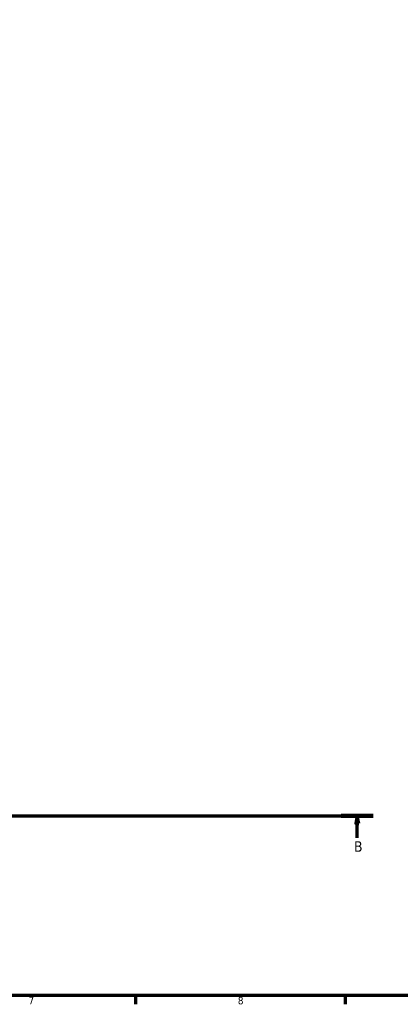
# Model space of a CAD drawing. Header units: millimetres. Extents: x 0 to 904, y 0 to 693.
# Tile 4 of 10: x 452 to 579, y 17 to 346. Entities that reach past the tile are written whole.
import ezdxf

# ---------------------------------------------------------------- set-up
doc = ezdxf.new("R2010")
doc.units = ezdxf.units.MM
doc.linetypes.add('CHAIN', pattern=[0.7087, 0.4724, -0.0591, 0.1181, -0.0591])
doc.layers.add('Border (ISO)', color=7, linetype='Continuous', lineweight=70)
doc.layers.add('Section Line (ISO)', color=7, linetype='CHAIN', lineweight=70)
doc.styles.add('Label Text (ISO)', font='tahoma.ttf')
doc.styles.add('Note Text (ISO)', font='tahoma.ttf')

# ---------------------------------------------------------------- blocks, each defined once
blk = doc.blocks.new('Borders Default Border')
at = {"layer": 'Border (ISO)'}
for p, q in [((490.58, 20), (490.58, 17.1)), ((560.67, 20), (560.67, 17.1))]:
    blk.add_line(p, q, dxfattribs=at)
at = {"layer": 'Border (ISO)', "flags": 128}
blk.add_lwpolyline([(20, 20), (20, 574), (821, 574), (821, 20), (20, 20)], dxfattribs=at)
at = {"layer": 'Border (ISO)', "color": 232, "true_color": 0xca0064, "char_height": 2.5, "attachment_point": 7, "style": 'Note Text (ISO)'}
for s, insert in [('7', (454.77, 17.1)), ('8', (524.81, 17.04))]:
    blk.add_mtext(s, dxfattribs=dict(at, insert=insert))
blk = doc.blocks.new('2dTransSection0')
at = {"layer": 'Section Line (ISO)', "linetype": 'CHAIN'}
blk.add_line((216.18, 80.13), (570.11, 80.13), dxfattribs=at)
at = {"layer": 'Section Line (ISO)', "linetype": 'Continuous', "lineweight": 140}
for p, q in [((216.18, 80.13), (226.93, 80.13)), ((559.37, 80.13), (570.11, 80.13))]:
    blk.add_line(p, q, dxfattribs=at)
at = {"layer": 'Section Line (ISO)', "linetype": 'Continuous'}
for p, q in [((221.55, 80.13), (221.05, 77.63)), ((221.55, 77.63), (221.55, 80.13)), ((222.05, 77.63), (221.55, 80.13)), ((564.74, 80.13), (564.24, 77.63)), ((564.74, 77.63), (564.74, 80.13)), ((565.24, 77.63), (564.74, 80.13)), ((221.05, 77.63), (222.05, 77.63)), ((221.55, 72.79), (221.55, 77.63)), ((564.24, 77.63), (565.24, 77.63)), ((564.74, 72.79), (564.74, 77.63))]:
    blk.add_line(p, q, dxfattribs=at)
at = {"layer": 'Section Line (ISO)', "linetype": 'Continuous', "flags": 128}
for points in [[(222.05, 77.63), (221.55, 80.13), (221.05, 77.63), (222.05, 77.63)], [(565.24, 77.63), (564.74, 80.13), (564.24, 77.63), (565.24, 77.63)]]:
    blk.add_lwpolyline(points, dxfattribs=at)
at = {"layer": 'Section Line (ISO)'}
for points in [[(222.05, 77.63), (221.55, 80.13), (221.05, 77.63), (222.05, 77.63)], [(565.24, 77.63), (564.74, 80.13), (564.24, 77.63), (565.24, 77.63)]]:
    blk.add_solid(points, dxfattribs=at)
at = {"layer": 'Section Line (ISO)', "char_height": 3.5, "attachment_point": 7, "style": 'Label Text (ISO)'}
for insert in [(220.49, 68.13), (563.67, 68.13)]:
    blk.add_mtext('B', dxfattribs=dict(at, insert=insert))

msp = doc.modelspace()

# ---------------------------------------------------------------- block references
msp.add_blockref('Borders Default Border', (0, 0))
at = {"layer": 'Section Line (ISO)'}
msp.add_blockref('2dTransSection0', (0, 0), dxfattribs=at)

doc.saveas('drawing.dxf')
